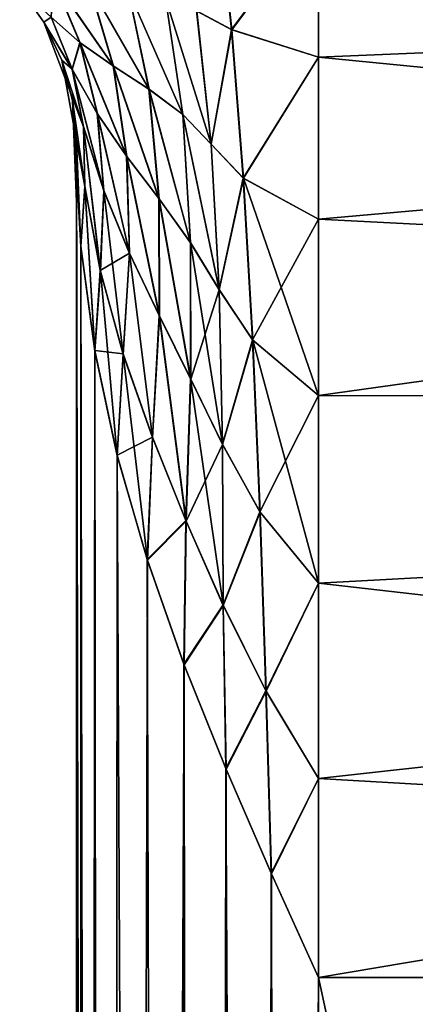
# Model space of a CAD drawing. Header units: millimetres. Extents: x -36 to 82, y -89 to 17.
# Tile 75 of 79: x 68.31 to 69.62, y -33.2 to -29.95. Entities that reach past the tile are written whole.
import ezdxf

# ---------------------------------------------------------------- set-up
doc = ezdxf.new("R2010")
doc.units = ezdxf.units.MM
doc.header["$LTSCALE"] = 65.185185
for name, color, linetype in [('78', 7, 'CONTINUOUS'), ('79', 7, 'CONTINUOUS'), ('80', 7, 'CONTINUOUS'), ('81', 7, 'CONTINUOUS'), ('86', 7, 'CONTINUOUS'), ('87', 7, 'CONTINUOUS'), ('92', 7, 'CONTINUOUS'), ('93', 7, 'CONTINUOUS'), ('94', 7, 'CONTINUOUS'), ('96', 7, 'CONTINUOUS')]:
    doc.layers.add(name, color=color, linetype=linetype)

msp = doc.modelspace()

# ---------------------------------------------------------------- linework, layer by layer
at = {"layer": '78', "color": 7, "linetype": 'CONTINUOUS', "true_color": 0xe6e6e6}
for points in [[(69.014, -29.9827, -4.8862), (68.8975, -29.9208, -4.7668), (68.9663, -29.5479, -5.325), (69.014, -29.9827, -4.8862)], [(69.014, -29.9827, -4.8862), (68.9663, -29.5479, -5.325), (69.3, -29.5977, -5.3527), (69.014, -29.9827, -4.8862)], [(69.3, -30.0736, -4.8977), (69.014, -29.9827, -4.8862), (69.3, -29.5977, -5.3527), (69.3, -30.0736, -4.8977)], [(68.5127, -30.0254, -3.5873), (68.417, -29.9415, -3.2741), (68.4242, -29.8159, -3.7102), (68.5127, -30.0254, -3.5873)], [(68.5127, -30.0254, -3.5873), (68.4242, -29.8159, -3.7102), (68.6224, -30.1023, -3.8641), (68.5127, -30.0254, -3.5873)], [(68.6224, -30.1023, -3.8641), (68.4242, -29.8159, -3.7102), (68.5431, -29.8341, -4.0546), (68.6224, -30.1023, -3.8641)], [(68.3928, -29.9573, -2.9479), (68.3128, -29.8441, -2.9331), (68.417, -29.9415, -3.2741), (68.3928, -29.9573, -2.9479)], [(68.6224, -30.1023, -3.8641), (68.5431, -29.8341, -4.0546), (68.7403, -30.1787, -4.097), (68.6224, -30.1023, -3.8641)], [(68.7403, -30.1787, -4.097), (68.5431, -29.8341, -4.0546), (68.6715, -29.8513, -4.3509), (68.7403, -30.1787, -4.097)], [(68.7403, -30.1787, -4.097), (68.6715, -29.8513, -4.3509), (68.8519, -30.2627, -4.2818), (68.7403, -30.1787, -4.097)], [(68.8519, -30.2627, -4.2818), (68.6715, -29.8513, -4.3509), (68.7947, -29.8776, -4.5891), (68.8519, -30.2627, -4.2818)], [(68.8519, -30.2627, -4.2818), (68.7947, -29.8776, -4.5891), (68.9455, -30.3603, -4.4208), (68.8519, -30.2627, -4.2818)], [(68.9455, -30.3603, -4.4208), (68.7947, -29.8776, -4.5891), (68.8975, -29.9208, -4.7668), (68.9455, -30.3603, -4.4208)], [(68.9455, -30.3603, -4.4208), (68.8975, -29.9208, -4.7668), (69.014, -29.9827, -4.8862), (68.9455, -30.3603, -4.4208)], [(68.4864, -30.114, -3.2273), (68.3928, -29.9573, -2.9479), (68.417, -29.9415, -3.2741), (68.4864, -30.114, -3.2273)], [(68.4518, -30.0826, -2.9644), (68.3928, -29.9573, -2.9479), (68.5239, -30.3028, -3.1902), (68.4518, -30.0826, -2.9644)], [(68.5239, -30.3028, -3.1902), (68.3928, -29.9573, -2.9479), (68.4864, -30.114, -3.2273), (68.5239, -30.3028, -3.1902)], [(68.4864, -30.114, -3.2273), (68.417, -29.9415, -3.2741), (68.5127, -30.0254, -3.5873), (68.4864, -30.114, -3.2273)], [(69.0525, -30.4728, -4.5142), (68.9455, -30.3603, -4.4208), (69.014, -29.9827, -4.8862), (69.0525, -30.4728, -4.5142)], [(69.0525, -30.4728, -4.5142), (69.014, -29.9827, -4.8862), (69.3, -30.0736, -4.8977), (69.0525, -30.4728, -4.5142)], [(68.5695, -30.26, -3.4812), (68.4864, -30.114, -3.2273), (68.5127, -30.0254, -3.5873), (68.5695, -30.26, -3.4812)], [(68.5695, -30.26, -3.4812), (68.5127, -30.0254, -3.5873), (68.6667, -30.4005, -3.7028), (68.5695, -30.26, -3.4812)], [(68.6667, -30.4005, -3.7028), (68.5127, -30.0254, -3.5873), (68.6224, -30.1023, -3.8641), (68.6667, -30.4005, -3.7028)], [(68.4878, -30.2162, -2.9819), (68.4518, -30.0826, -2.9644), (68.5282, -30.5001, -3.1652), (68.4878, -30.2162, -2.9819)], [(68.5282, -30.5001, -3.1652), (68.4518, -30.0826, -2.9644), (68.5239, -30.3028, -3.1902), (68.5282, -30.5001, -3.1652)], [(69.3, -30.6078, -4.5128), (69.0525, -30.4728, -4.5142), (69.3, -30.0736, -4.8977), (69.3, -30.6078, -4.5128)], [(68.5239, -30.3028, -3.1902), (68.4864, -30.114, -3.2273), (68.5913, -30.5145, -3.3956), (68.5239, -30.3028, -3.1902)], [(68.5913, -30.5145, -3.3956), (68.4864, -30.114, -3.2273), (68.5695, -30.26, -3.4812), (68.5913, -30.5145, -3.3956)], [(68.6667, -30.4005, -3.7028), (68.6224, -30.1023, -3.8641), (68.7735, -30.5403, -3.8861), (68.6667, -30.4005, -3.7028)], [(68.7735, -30.5403, -3.8861), (68.6224, -30.1023, -3.8641), (68.7403, -30.1787, -4.097), (68.7735, -30.5403, -3.8861)], [(68.7735, -30.5403, -3.8861), (68.7403, -30.1787, -4.097), (68.8776, -30.6855, -4.0308), (68.7735, -30.5403, -3.8861)], [(68.8776, -30.6855, -4.0308), (68.7403, -30.1787, -4.097), (68.8519, -30.2627, -4.2818), (68.8776, -30.6855, -4.0308)], [(68.5, -30.3539, -3), (68.4878, -30.2162, -2.9819), (68.5154, -30.6984, -3.156), (68.5, -30.3539, -3)], [(68.5154, -30.6984, -3.156), (68.4878, -30.2162, -2.9819), (68.5282, -30.5001, -3.1652), (68.5154, -30.6984, -3.156)], [(68.5913, -30.5145, -3.3956), (68.5695, -30.26, -3.4812), (68.676, -30.7214, -3.5744), (68.5913, -30.5145, -3.3956)], [(68.676, -30.7214, -3.5744), (68.5695, -30.26, -3.4812), (68.6667, -30.4005, -3.7028), (68.676, -30.7214, -3.5744)], [(68.8776, -30.6855, -4.0308), (68.8519, -30.2627, -4.2818), (68.9722, -30.8408, -4.1412), (68.8776, -30.6855, -4.0308)], [(68.9722, -30.8408, -4.1412), (68.8519, -30.2627, -4.2818), (68.9455, -30.3603, -4.4208), (68.9722, -30.8408, -4.1412)], [(68.5282, -30.5001, -3.1652), (68.5239, -30.3028, -3.1902), (68.5795, -30.7788, -3.3342), (68.5282, -30.5001, -3.1652)], [(68.5795, -30.7788, -3.3342), (68.5239, -30.3028, -3.1902), (68.5913, -30.5145, -3.3956), (68.5795, -30.7788, -3.3342)], [(68.9722, -30.8408, -4.1412), (68.9455, -30.3603, -4.4208), (69.0525, -30.4728, -4.5142), (68.9722, -30.8408, -4.1412)], [(68.676, -30.7214, -3.5744), (68.6667, -30.4005, -3.7028), (68.7747, -30.9272, -3.7215), (68.676, -30.7214, -3.5744)], [(68.7747, -30.9272, -3.7215), (68.6667, -30.4005, -3.7028), (68.7735, -30.5403, -3.8861), (68.7747, -30.9272, -3.7215)], [(69.0833, -31.0074, -4.2147), (68.9722, -30.8408, -4.1412), (69.0525, -30.4728, -4.5142), (69.0833, -31.0074, -4.2147)], [(69.0833, -31.0074, -4.2147), (69.0525, -30.4728, -4.5142), (69.3, -31.1901, -4.2055), (69.0833, -31.0074, -4.2147)], [(69.3, -31.1901, -4.2055), (69.0525, -30.4728, -4.5142), (69.3, -30.6078, -4.5128), (69.3, -31.1901, -4.2055)], [(68.5154, -30.6984, -3.156), (68.5282, -30.5001, -3.1652), (68.5609, -31.0433, -3.3063), (68.5154, -30.6984, -3.156)], [(68.5609, -31.0433, -3.3063), (68.5282, -30.5001, -3.1652), (68.5795, -30.7788, -3.3342), (68.5609, -31.0433, -3.3063)], [(68.5795, -30.7788, -3.3342), (68.5913, -30.5145, -3.3956), (68.6552, -31.0543, -3.4834), (68.5795, -30.7788, -3.3342)], [(68.6552, -31.0543, -3.4834), (68.5913, -30.5145, -3.3956), (68.676, -30.7214, -3.5744), (68.6552, -31.0543, -3.4834)], [(68.7747, -30.9272, -3.7215), (68.7735, -30.5403, -3.8861), (68.8782, -31.1361, -3.8385), (68.7747, -30.9272, -3.7215)], [(68.8782, -31.1361, -3.8385), (68.7735, -30.5403, -3.8861), (68.8776, -30.6855, -4.0308), (68.8782, -31.1361, -3.8385)], [(68.8782, -31.1361, -3.8385), (68.8776, -30.6855, -4.0308), (68.9722, -30.8408, -4.1412), (68.8782, -31.1361, -3.8385)], [(68.6552, -31.0543, -3.4834), (68.676, -30.7214, -3.5744), (68.7518, -31.3286, -3.6083), (68.6552, -31.0543, -3.4834)], [(68.7518, -31.3286, -3.6083), (68.676, -30.7214, -3.5744), (68.7747, -30.9272, -3.7215), (68.7518, -31.3286, -3.6083)], [(68.5609, -31.0433, -3.3063), (68.5795, -30.7788, -3.3342), (68.635, -31.3882, -3.4447), (68.5609, -31.0433, -3.3063)], [(68.635, -31.3882, -3.4447), (68.5795, -30.7788, -3.3342), (68.6552, -31.0543, -3.4834), (68.635, -31.3882, -3.4447)], [(68.9832, -31.3516, -3.9297), (68.8782, -31.1361, -3.8385), (68.9722, -30.8408, -4.1412), (68.9832, -31.3516, -3.9297)], [(68.9832, -31.3516, -3.9297), (68.9722, -30.8408, -4.1412), (69.0833, -31.0074, -4.2147), (68.9832, -31.3516, -3.9297)], [(68.7518, -31.3286, -3.6083), (68.7747, -30.9272, -3.7215), (68.8627, -31.604, -3.7097), (68.7518, -31.3286, -3.6083)], [(68.8627, -31.604, -3.7097), (68.7747, -30.9272, -3.7215), (68.8782, -31.1361, -3.8385), (68.8627, -31.604, -3.7097)], [(69.1076, -31.5751, -3.9898), (68.9832, -31.3516, -3.9297), (69.0833, -31.0074, -4.2147), (69.1076, -31.5751, -3.9898)], [(69.1076, -31.5751, -3.9898), (69.0833, -31.0074, -4.2147), (69.3, -31.8094, -3.9817), (69.1076, -31.5751, -3.9898)], [(69.3, -31.8094, -3.9817), (69.0833, -31.0074, -4.2147), (69.3, -31.1901, -4.2055), (69.3, -31.8094, -3.9817)], [(68.635, -31.3882, -3.4447), (68.6552, -31.0543, -3.4834), (68.7346, -31.7331, -3.566), (68.635, -31.3882, -3.4447)], [(68.7346, -31.7331, -3.566), (68.6552, -31.0543, -3.4834), (68.7518, -31.3286, -3.6083), (68.7346, -31.7331, -3.566)], [(68.8627, -31.604, -3.7097), (68.8782, -31.1361, -3.8385), (68.9832, -31.3516, -3.9297), (68.8627, -31.604, -3.7097)], [(68.7346, -31.7331, -3.566), (68.7518, -31.3286, -3.6083), (68.8627, -31.604, -3.7097), (68.7346, -31.7331, -3.566)], [(68.9855, -31.8825, -3.7895), (68.8627, -31.604, -3.7097), (68.9832, -31.3516, -3.9297), (68.9855, -31.8825, -3.7895)], [(68.9855, -31.8825, -3.7895), (68.9832, -31.3516, -3.9297), (69.1076, -31.5751, -3.9898), (68.9855, -31.8825, -3.7895)], [(69.1268, -32.1656, -3.8423), (68.9855, -31.8825, -3.7895), (69.1076, -31.5751, -3.9898), (69.1268, -32.1656, -3.8423)], [(69.1268, -32.1656, -3.8423), (69.1076, -31.5751, -3.9898), (69.3, -31.8094, -3.9817), (69.1268, -32.1656, -3.8423)], [(68.8561, -32.078, -3.6655), (68.7346, -31.7331, -3.566), (68.8627, -31.604, -3.7097), (68.8561, -32.078, -3.6655)], [(68.8561, -32.078, -3.6655), (68.8627, -31.604, -3.7097), (68.9855, -31.8825, -3.7895), (68.8561, -32.078, -3.6655)], [(69.3, -32.4536, -3.8456), (69.1268, -32.1656, -3.8423), (69.3, -31.8094, -3.9817), (69.3, -32.4536, -3.8456)], [(68.9946, -32.4229, -3.7394), (68.8561, -32.078, -3.6655), (68.9855, -31.8825, -3.7895), (68.9946, -32.4229, -3.7394)], [(68.9946, -32.4229, -3.7394), (68.9855, -31.8825, -3.7895), (69.1268, -32.1656, -3.8423), (68.9946, -32.4229, -3.7394)], [(69.1448, -32.7679, -3.7848), (68.9946, -32.4229, -3.7394), (69.1268, -32.1656, -3.8423), (69.1448, -32.7679, -3.7848)], [(69.1448, -32.7679, -3.7848), (69.1268, -32.1656, -3.8423), (69.3, -32.4536, -3.8456), (69.1448, -32.7679, -3.7848)], [(69.3, -33.1105, -3.8), (69.1448, -32.7679, -3.7848), (69.3, -32.4536, -3.8456), (69.3, -33.1105, -3.8)]]:
    msp.add_3dface(points, dxfattribs=at)
at = {"layer": '79', "color": 7, "linetype": 'CONTINUOUS', "true_color": 0xe6e6e6}
for points in [[(68.3128, -29.8441, -2.9331), (68.3928, -29.9573, -2.9479), (68.3128, -29.8441, 2.9331), (68.3128, -29.8441, -2.9331)], [(68.3128, -29.8441, 2.9331), (68.3928, -29.9573, -2.9479), (68.3928, -29.9573, 2.9479), (68.3128, -29.8441, 2.9331)], [(68.3928, -29.9573, -2.9479), (68.4518, -30.0826, -2.9644), (68.3928, -29.9573, 2.9479), (68.3928, -29.9573, -2.9479)], [(68.3928, -29.9573, 2.9479), (68.4518, -30.0826, -2.9644), (68.4518, -30.0826, 2.9644), (68.3928, -29.9573, 2.9479)], [(68.4518, -30.0826, -2.9644), (68.4878, -30.2162, -2.9819), (68.4518, -30.0826, 2.9644), (68.4518, -30.0826, -2.9644)], [(68.4518, -30.0826, 2.9644), (68.4878, -30.2162, -2.9819), (68.4878, -30.2162, 2.9819), (68.4518, -30.0826, 2.9644)], [(68.4878, -30.2162, -2.9819), (68.5, -30.3539, -3), (68.4878, -30.2162, 2.9819), (68.4878, -30.2162, -2.9819)], [(68.5, -30.3539, -3), (68.5, -30.5009, -1.5032), (68.4878, -30.2162, 2.9819), (68.5, -30.3539, -3)], [(68.5, -30.5009, -1.5032), (68.5, -30.55), (68.4878, -30.2162, 2.9819), (68.5, -30.5009, -1.5032)], [(68.4878, -30.2162, 2.9819), (68.5, -30.55), (68.5, -30.5009, 1.5032), (68.4878, -30.2162, 2.9819)], [(68.5, -30.3539, 3), (68.4878, -30.2162, 2.9819), (68.5, -30.5009, 1.5032), (68.5, -30.3539, 3)]]:
    msp.add_3dface(points, dxfattribs=at)
at = {"layer": '80', "color": 7, "linetype": 'CONTINUOUS', "true_color": 0xe6e6e6}
for points in [[(68.5, -30.5009, -1.5032), (68.5, -30.3539, -3), (68.5, -85.45, -3), (68.5, -30.5009, -1.5032)], [(68.5, -30.3539, 3), (68.5, -30.5009, 1.5032), (68.5, -85.45, -3), (68.5, -30.3539, 3)], [(68.5, -85.45, 3), (68.5, -30.3539, 3), (68.5, -85.45, -3), (68.5, -85.45, 3)], [(68.5, -30.55), (68.5, -30.5009, -1.5032), (68.5, -85.45, -3), (68.5, -30.55)], [(68.5, -30.5009, 1.5032), (68.5, -30.55), (68.5, -85.45, -3), (68.5, -30.5009, 1.5032)]]:
    msp.add_3dface(points, dxfattribs=at)
at = {"layer": '81', "color": 7, "linetype": 'CONTINUOUS', "true_color": 0xe6e6e6}
for points in [[(68.5, -30.3539, -3), (68.5154, -30.6984, -3.156), (68.5, -85.45, -3), (68.5, -30.3539, -3)], [(68.5154, -30.6984, -3.156), (68.5609, -31.0433, -3.3063), (68.5, -85.45, -3), (68.5154, -30.6984, -3.156)], [(68.5, -85.45, -3), (68.5609, -31.0433, -3.3063), (68.6072, -85.45, -3.4), (68.5, -85.45, -3)], [(68.5609, -31.0433, -3.3063), (68.635, -31.3882, -3.4447), (68.6072, -85.45, -3.4), (68.5609, -31.0433, -3.3063)], [(68.635, -31.3882, -3.4447), (68.7346, -31.7331, -3.566), (68.6072, -85.45, -3.4), (68.635, -31.3882, -3.4447)], [(68.7346, -31.7331, -3.566), (68.8561, -32.078, -3.6655), (68.6072, -85.45, -3.4), (68.7346, -31.7331, -3.566)], [(68.6072, -85.45, -3.4), (68.8561, -32.078, -3.6655), (68.9004, -85.45, -3.693), (68.6072, -85.45, -3.4)], [(68.8561, -32.078, -3.6655), (68.9946, -32.4229, -3.7394), (68.9004, -85.45, -3.693), (68.8561, -32.078, -3.6655)], [(68.9946, -32.4229, -3.7394), (69.1448, -32.7679, -3.7848), (68.9004, -85.45, -3.693), (68.9946, -32.4229, -3.7394)], [(69.1448, -32.7679, -3.7848), (69.3, -33.1105, -3.8), (68.9004, -85.45, -3.693), (69.1448, -32.7679, -3.7848)], [(68.9004, -85.45, -3.693), (69.3, -33.1105, -3.8), (69.3, -85.45, -3.8), (68.9004, -85.45, -3.693)]]:
    msp.add_3dface(points, dxfattribs=at)
at = {"layer": '86', "color": 7, "linetype": 'CONTINUOUS', "true_color": 0xe6e6e6}
for points in [[(69.3, -85.45, -3.8), (69.3, -33.1105, -3.8), (80.7, -85.45, -3.8), (69.3, -85.45, -3.8)], [(80.7, -85.45, -3.8), (69.3, -33.1105, -3.8), (80.7, -33.1105, -3.8), (80.7, -85.45, -3.8)]]:
    msp.add_3dface(points, dxfattribs=at)
at = {"layer": '87', "color": 7, "linetype": 'CONTINUOUS', "true_color": 0xe6e6e6}
for points in [[(69.3, -30.0736, -4.8977), (69.3, -29.5977, -5.3527), (80.7, -31.1902, -4.2055), (69.3, -30.0736, -4.8977)], [(80.7, -31.1902, -4.2055), (69.3, -29.5977, -5.3527), (80.7, -29.5977, -5.3527), (80.7, -31.1902, -4.2055)], [(69.3, -30.6078, -4.5128), (69.3, -30.0736, -4.8977), (80.7, -31.1902, -4.2055), (69.3, -30.6078, -4.5128)], [(69.3, -31.1901, -4.2055), (69.3, -30.6078, -4.5128), (80.7, -31.1902, -4.2055), (69.3, -31.1901, -4.2055)], [(69.3, -31.8094, -3.9817), (69.3, -31.1901, -4.2055), (80.7, -31.1902, -4.2055), (69.3, -31.8094, -3.9817)], [(80.7, -33.1105, -3.8), (69.3, -31.8094, -3.9817), (80.7, -31.1902, -4.2055), (80.7, -33.1105, -3.8)], [(69.3, -32.4536, -3.8456), (69.3, -31.8094, -3.9817), (80.7, -33.1105, -3.8), (69.3, -32.4536, -3.8456)], [(69.3, -33.1105, -3.8), (69.3, -32.4536, -3.8456), (80.7, -33.1105, -3.8), (69.3, -33.1105, -3.8)]]:
    msp.add_3dface(points, dxfattribs=at)
at = {"layer": '92', "color": 7, "linetype": 'CONTINUOUS', "true_color": 0xe6e6e6}
for points in [[(69.3, -85.45, 3.8), (80.7, -85.45, 3.8), (80.7, -33.1105, 3.8), (69.3, -85.45, 3.8)], [(69.3, -85.45, 3.8), (80.7, -33.1105, 3.8), (69.3, -33.1105, 3.8), (69.3, -85.45, 3.8)]]:
    msp.add_3dface(points, dxfattribs=at)
at = {"layer": '93', "color": 7, "linetype": 'CONTINUOUS', "true_color": 0xe6e6e6}
for points in [[(68.5, -30.3539, 3), (68.5, -85.45, 3), (68.6072, -85.45, 3.4), (68.5, -30.3539, 3)], [(68.5, -30.3539, 3), (68.6072, -85.45, 3.4), (68.5152, -30.6964, 3.1551), (68.5, -30.3539, 3)], [(68.5152, -30.6964, 3.1551), (68.6072, -85.45, 3.4), (68.5606, -31.0413, 3.3054), (68.5152, -30.6964, 3.1551)], [(68.5606, -31.0413, 3.3054), (68.6072, -85.45, 3.4), (68.6345, -31.3862, 3.4439), (68.5606, -31.0413, 3.3054)], [(68.6072, -85.45, 3.4), (68.9004, -85.45, 3.693), (68.6345, -31.3862, 3.4439), (68.6072, -85.45, 3.4)], [(68.6345, -31.3862, 3.4439), (68.9004, -85.45, 3.693), (68.734, -31.7311, 3.5654), (68.6345, -31.3862, 3.4439)], [(68.734, -31.7311, 3.5654), (68.9004, -85.45, 3.693), (68.8553, -32.0759, 3.665), (68.734, -31.7311, 3.5654)], [(68.8553, -32.0759, 3.665), (68.9004, -85.45, 3.693), (68.9937, -32.4209, 3.739), (68.8553, -32.0759, 3.665)], [(68.9004, -85.45, 3.693), (69.3, -85.45, 3.8), (68.9937, -32.4209, 3.739), (68.9004, -85.45, 3.693)], [(68.9937, -32.4209, 3.739), (69.3, -85.45, 3.8), (69.1439, -32.7658, 3.7846), (68.9937, -32.4209, 3.739)], [(69.3, -85.45, 3.8), (69.3, -33.1105, 3.8), (69.1439, -32.7658, 3.7846), (69.3, -85.45, 3.8)]]:
    msp.add_3dface(points, dxfattribs=at)
at = {"layer": '94', "color": 7, "linetype": 'CONTINUOUS', "true_color": 0xe6e6e6}
for points in [[(69.0129, -29.9823, 4.8857), (68.9651, -29.5477, 5.3244), (68.8969, -29.9205, 4.7659), (69.0129, -29.9823, 4.8857)], [(69.0129, -29.9823, 4.8857), (69.3, -29.5977, 5.3527), (68.9651, -29.5477, 5.3244), (69.0129, -29.9823, 4.8857)], [(69.3, -30.0736, 4.8977), (69.3, -29.5977, 5.3527), (69.0129, -29.9823, 4.8857), (69.3, -30.0736, 4.8977)], [(68.5121, -30.0249, 3.5855), (68.4235, -29.8158, 3.708), (68.4165, -29.9409, 3.2722), (68.5121, -30.0249, 3.5855)], [(68.6217, -30.1019, 3.8626), (68.5423, -29.834, 4.0526), (68.4235, -29.8158, 3.708), (68.6217, -30.1019, 3.8626)], [(68.5121, -30.0249, 3.5855), (68.6217, -30.1019, 3.8626), (68.4235, -29.8158, 3.708), (68.5121, -30.0249, 3.5855)], [(68.3128, -29.8441, 2.9331), (68.3928, -29.9573, 2.9479), (68.4165, -29.9409, 3.2722), (68.3128, -29.8441, 2.9331)], [(68.7396, -30.1783, 4.0958), (68.6708, -29.8511, 4.3493), (68.5423, -29.834, 4.0526), (68.7396, -30.1783, 4.0958)], [(68.6217, -30.1019, 3.8626), (68.7396, -30.1783, 4.0958), (68.5423, -29.834, 4.0526), (68.6217, -30.1019, 3.8626)], [(68.8513, -30.2621, 4.2809), (68.794, -29.8774, 4.5878), (68.6708, -29.8511, 4.3493), (68.8513, -30.2621, 4.2809)], [(68.7396, -30.1783, 4.0958), (68.8513, -30.2621, 4.2809), (68.6708, -29.8511, 4.3493), (68.7396, -30.1783, 4.0958)], [(68.945, -30.3597, 4.4201), (68.8969, -29.9205, 4.7659), (68.794, -29.8774, 4.5878), (68.945, -30.3597, 4.4201)], [(68.8513, -30.2621, 4.2809), (68.945, -30.3597, 4.4201), (68.794, -29.8774, 4.5878), (68.8513, -30.2621, 4.2809)], [(68.945, -30.3597, 4.4201), (69.0129, -29.9823, 4.8857), (68.8969, -29.9205, 4.7659), (68.945, -30.3597, 4.4201)], [(68.3928, -29.9573, 2.9479), (68.4859, -30.1131, 3.2257), (68.4165, -29.9409, 3.2722), (68.3928, -29.9573, 2.9479)], [(68.3928, -29.9573, 2.9479), (68.4518, -30.0826, 2.9644), (68.4859, -30.1131, 3.2257), (68.3928, -29.9573, 2.9479)], [(68.4859, -30.1131, 3.2257), (68.5121, -30.0249, 3.5855), (68.4165, -29.9409, 3.2722), (68.4859, -30.1131, 3.2257)], [(69.0516, -30.4721, 4.5138), (69.0129, -29.9823, 4.8857), (68.945, -30.3597, 4.4201), (69.0516, -30.4721, 4.5138)], [(69.0516, -30.4721, 4.5138), (69.3, -30.0736, 4.8977), (69.0129, -29.9823, 4.8857), (69.0516, -30.4721, 4.5138)], [(68.569, -30.2591, 3.4798), (68.5121, -30.0249, 3.5855), (68.4859, -30.1131, 3.2257), (68.569, -30.2591, 3.4798)], [(68.6661, -30.3996, 3.7016), (68.6217, -30.1019, 3.8626), (68.5121, -30.0249, 3.5855), (68.6661, -30.3996, 3.7016)], [(68.569, -30.2591, 3.4798), (68.6661, -30.3996, 3.7016), (68.5121, -30.0249, 3.5855), (68.569, -30.2591, 3.4798)], [(68.4518, -30.0826, 2.9644), (68.4878, -30.2162, 2.9819), (68.528, -30.4984, 3.1642), (68.4518, -30.0826, 2.9644)], [(68.4518, -30.0826, 2.9644), (68.528, -30.4984, 3.1642), (68.5235, -30.3015, 3.1889), (68.4518, -30.0826, 2.9644)], [(68.4518, -30.0826, 2.9644), (68.5235, -30.3015, 3.1889), (68.4859, -30.1131, 3.2257), (68.4518, -30.0826, 2.9644)], [(69.3, -30.6078, 4.5128), (69.3, -30.0736, 4.8977), (69.0516, -30.4721, 4.5138), (69.3, -30.6078, 4.5128)], [(68.5908, -30.5132, 3.3944), (68.569, -30.2591, 3.4798), (68.4859, -30.1131, 3.2257), (68.5908, -30.5132, 3.3944)], [(68.5235, -30.3015, 3.1889), (68.5908, -30.5132, 3.3944), (68.4859, -30.1131, 3.2257), (68.5235, -30.3015, 3.1889)], [(68.7729, -30.5394, 3.8851), (68.7396, -30.1783, 4.0958), (68.6217, -30.1019, 3.8626), (68.7729, -30.5394, 3.8851)], [(68.6661, -30.3996, 3.7016), (68.7729, -30.5394, 3.8851), (68.6217, -30.1019, 3.8626), (68.6661, -30.3996, 3.7016)], [(68.877, -30.6846, 4.03), (68.8513, -30.2621, 4.2809), (68.7396, -30.1783, 4.0958), (68.877, -30.6846, 4.03)], [(68.7729, -30.5394, 3.8851), (68.877, -30.6846, 4.03), (68.7396, -30.1783, 4.0958), (68.7729, -30.5394, 3.8851)], [(68.4878, -30.2162, 2.9819), (68.5, -30.3539, 3), (68.5152, -30.6964, 3.1551), (68.4878, -30.2162, 2.9819)], [(68.4878, -30.2162, 2.9819), (68.5152, -30.6964, 3.1551), (68.528, -30.4984, 3.1642), (68.4878, -30.2162, 2.9819)], [(68.6755, -30.7202, 3.5734), (68.6661, -30.3996, 3.7016), (68.569, -30.2591, 3.4798), (68.6755, -30.7202, 3.5734)], [(68.5908, -30.5132, 3.3944), (68.6755, -30.7202, 3.5734), (68.569, -30.2591, 3.4798), (68.5908, -30.5132, 3.3944)], [(68.9717, -30.8398, 4.1407), (68.945, -30.3597, 4.4201), (68.8513, -30.2621, 4.2809), (68.9717, -30.8398, 4.1407)], [(68.877, -30.6846, 4.03), (68.9717, -30.8398, 4.1407), (68.8513, -30.2621, 4.2809), (68.877, -30.6846, 4.03)], [(68.5792, -30.7771, 3.3332), (68.5908, -30.5132, 3.3944), (68.5235, -30.3015, 3.1889), (68.5792, -30.7771, 3.3332)], [(68.528, -30.4984, 3.1642), (68.5792, -30.7771, 3.3332), (68.5235, -30.3015, 3.1889), (68.528, -30.4984, 3.1642)], [(68.9717, -30.8398, 4.1407), (69.0516, -30.4721, 4.5138), (68.945, -30.3597, 4.4201), (68.9717, -30.8398, 4.1407)], [(68.7741, -30.926, 3.7207), (68.7729, -30.5394, 3.8851), (68.6661, -30.3996, 3.7016), (68.7741, -30.926, 3.7207)], [(68.6755, -30.7202, 3.5734), (68.7741, -30.926, 3.7207), (68.6661, -30.3996, 3.7016), (68.6755, -30.7202, 3.5734)], [(69.0824, -31.0063, 4.2144), (69.0516, -30.4721, 4.5138), (68.9717, -30.8398, 4.1407), (69.0824, -31.0063, 4.2144)], [(69.0824, -31.0063, 4.2144), (69.3, -30.6078, 4.5128), (69.0516, -30.4721, 4.5138), (69.0824, -31.0063, 4.2144)], [(68.5152, -30.6964, 3.1551), (68.5606, -31.0413, 3.3054), (68.528, -30.4984, 3.1642), (68.5152, -30.6964, 3.1551)], [(68.5606, -31.0413, 3.3054), (68.5792, -30.7771, 3.3332), (68.528, -30.4984, 3.1642), (68.5606, -31.0413, 3.3054)], [(68.5792, -30.7771, 3.3332), (68.6755, -30.7202, 3.5734), (68.5908, -30.5132, 3.3944), (68.5792, -30.7771, 3.3332)], [(68.8776, -31.1349, 3.8379), (68.877, -30.6846, 4.03), (68.7729, -30.5394, 3.8851), (68.8776, -31.1349, 3.8379)], [(68.7741, -30.926, 3.7207), (68.8776, -31.1349, 3.8379), (68.7729, -30.5394, 3.8851), (68.7741, -30.926, 3.7207)], [(69.3, -31.1901, 4.2055), (69.3, -30.6078, 4.5128), (69.0824, -31.0063, 4.2144), (69.3, -31.1901, 4.2055)], [(68.9825, -31.3502, 3.9292), (68.9717, -30.8398, 4.1407), (68.877, -30.6846, 4.03), (68.9825, -31.3502, 3.9292)], [(68.8776, -31.1349, 3.8379), (68.9825, -31.3502, 3.9292), (68.877, -30.6846, 4.03), (68.8776, -31.1349, 3.8379)], [(68.6546, -31.0526, 3.4826), (68.6755, -30.7202, 3.5734), (68.5792, -30.7771, 3.3332), (68.6546, -31.0526, 3.4826)], [(68.6546, -31.0526, 3.4826), (68.7512, -31.3269, 3.6077), (68.6755, -30.7202, 3.5734), (68.6546, -31.0526, 3.4826)], [(68.7512, -31.3269, 3.6077), (68.7741, -30.926, 3.7207), (68.6755, -30.7202, 3.5734), (68.7512, -31.3269, 3.6077)], [(68.5606, -31.0413, 3.3054), (68.6546, -31.0526, 3.4826), (68.5792, -30.7771, 3.3332), (68.5606, -31.0413, 3.3054)], [(68.9825, -31.3502, 3.9292), (69.0824, -31.0063, 4.2144), (68.9717, -30.8398, 4.1407), (68.9825, -31.3502, 3.9292)], [(68.7512, -31.3269, 3.6077), (68.862, -31.6023, 3.7092), (68.7741, -30.926, 3.7207), (68.7512, -31.3269, 3.6077)], [(68.862, -31.6023, 3.7092), (68.8776, -31.1349, 3.8379), (68.7741, -30.926, 3.7207), (68.862, -31.6023, 3.7092)], [(69.1067, -31.5737, 3.9896), (69.0824, -31.0063, 4.2144), (68.9825, -31.3502, 3.9292), (69.1067, -31.5737, 3.9896)], [(69.1067, -31.5737, 3.9896), (69.3, -31.1901, 4.2055), (69.0824, -31.0063, 4.2144), (69.1067, -31.5737, 3.9896)], [(68.5606, -31.0413, 3.3054), (68.6345, -31.3862, 3.4439), (68.6546, -31.0526, 3.4826), (68.5606, -31.0413, 3.3054)], [(68.6345, -31.3862, 3.4439), (68.7512, -31.3269, 3.6077), (68.6546, -31.0526, 3.4826), (68.6345, -31.3862, 3.4439)], [(68.862, -31.6023, 3.7092), (68.9847, -31.8807, 3.7891), (68.8776, -31.1349, 3.8379), (68.862, -31.6023, 3.7092)], [(68.9847, -31.8807, 3.7891), (68.9825, -31.3502, 3.9292), (68.8776, -31.1349, 3.8379), (68.9847, -31.8807, 3.7891)], [(69.3, -31.8094, 3.9817), (69.3, -31.1901, 4.2055), (69.1067, -31.5737, 3.9896), (69.3, -31.8094, 3.9817)], [(68.6345, -31.3862, 3.4439), (68.734, -31.7311, 3.5654), (68.7512, -31.3269, 3.6077), (68.6345, -31.3862, 3.4439)], [(68.734, -31.7311, 3.5654), (68.862, -31.6023, 3.7092), (68.7512, -31.3269, 3.6077), (68.734, -31.7311, 3.5654)], [(68.9847, -31.8807, 3.7891), (69.1067, -31.5737, 3.9896), (68.9825, -31.3502, 3.9292), (68.9847, -31.8807, 3.7891)], [(69.1259, -32.1639, 3.8421), (69.1067, -31.5737, 3.9896), (68.9847, -31.8807, 3.7891), (69.1259, -32.1639, 3.8421)], [(69.1259, -32.1639, 3.8421), (69.3, -31.8094, 3.9817), (69.1067, -31.5737, 3.9896), (69.1259, -32.1639, 3.8421)], [(68.734, -31.7311, 3.5654), (68.8553, -32.0759, 3.665), (68.862, -31.6023, 3.7092), (68.734, -31.7311, 3.5654)], [(68.8553, -32.0759, 3.665), (68.9847, -31.8807, 3.7891), (68.862, -31.6023, 3.7092), (68.8553, -32.0759, 3.665)], [(69.3, -32.4536, 3.8456), (69.3, -31.8094, 3.9817), (69.1259, -32.1639, 3.8421), (69.3, -32.4536, 3.8456)], [(68.8553, -32.0759, 3.665), (68.9937, -32.4209, 3.739), (68.9847, -31.8807, 3.7891), (68.8553, -32.0759, 3.665)], [(68.9937, -32.4209, 3.739), (69.1259, -32.1639, 3.8421), (68.9847, -31.8807, 3.7891), (68.9937, -32.4209, 3.739)], [(68.9937, -32.4209, 3.739), (69.1439, -32.7658, 3.7846), (69.1259, -32.1639, 3.8421), (68.9937, -32.4209, 3.739)], [(69.1439, -32.7658, 3.7846), (69.3, -32.4536, 3.8456), (69.1259, -32.1639, 3.8421), (69.1439, -32.7658, 3.7846)], [(69.1439, -32.7658, 3.7846), (69.3, -33.1105, 3.8), (69.3, -32.4536, 3.8456), (69.1439, -32.7658, 3.7846)]]:
    msp.add_3dface(points, dxfattribs=at)
at = {"layer": '96', "color": 7, "linetype": 'CONTINUOUS', "true_color": 0xe6e6e6}
for points in [[(69.3, -29.5977, 5.3527), (69.3, -30.0736, 4.8977), (80.7, -29.5977, 5.3527), (69.3, -29.5977, 5.3527)], [(69.3, -30.0736, 4.8977), (69.3, -30.6078, 4.5128), (80.7, -29.5977, 5.3527), (69.3, -30.0736, 4.8977)], [(69.3, -30.6078, 4.5128), (69.3, -31.1901, 4.2055), (80.7, -29.5977, 5.3527), (69.3, -30.6078, 4.5128)], [(80.7, -29.5977, 5.3527), (69.3, -31.1901, 4.2055), (80.7, -31.1902, 4.2055), (80.7, -29.5977, 5.3527)], [(69.3, -31.1901, 4.2055), (69.3, -31.8094, 3.9817), (80.7, -31.1902, 4.2055), (69.3, -31.1901, 4.2055)], [(69.3, -33.1105, 3.8), (80.7, -33.1105, 3.8), (80.7, -31.1902, 4.2055), (69.3, -33.1105, 3.8)], [(69.3, -32.4536, 3.8456), (69.3, -33.1105, 3.8), (80.7, -31.1902, 4.2055), (69.3, -32.4536, 3.8456)], [(69.3, -31.8094, 3.9817), (69.3, -32.4536, 3.8456), (80.7, -31.1902, 4.2055), (69.3, -31.8094, 3.9817)]]:
    msp.add_3dface(points, dxfattribs=at)

doc.saveas('drawing.dxf')
